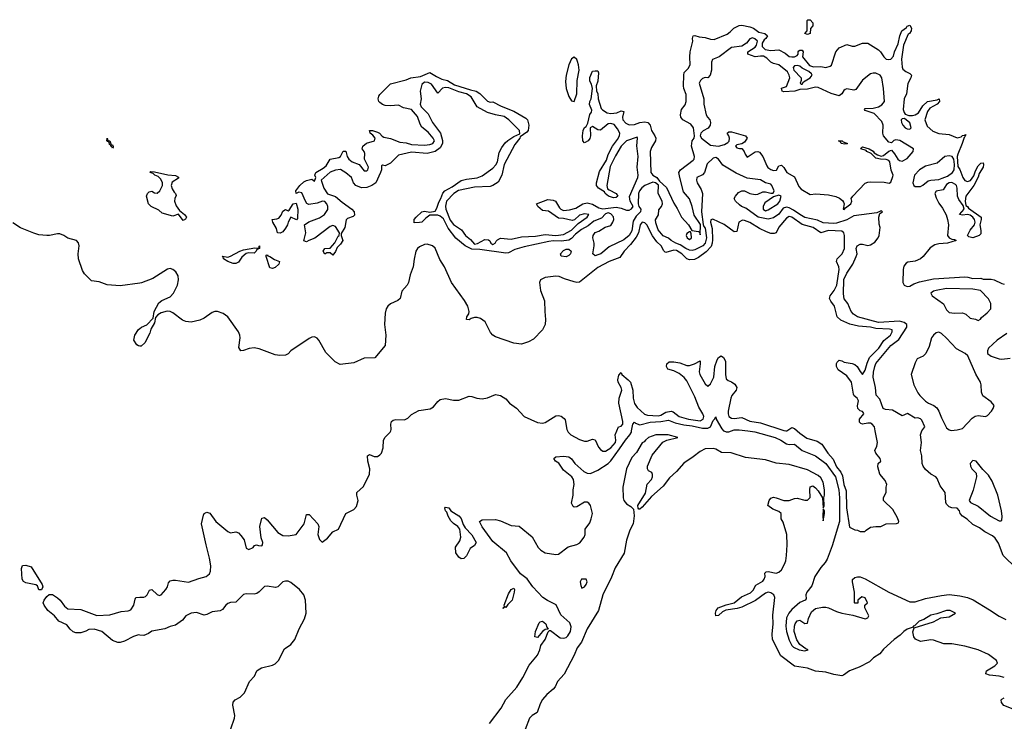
# Model space of a CAD drawing. Header units: inches. Extents: x 2380427 to 2580949, y 385907 to 546039.
# Tile 37 of 121: x 2469083 to 2476590, y 497786 to 503134. Entities that reach past the tile are written whole.
import ezdxf

# ---------------------------------------------------------------- set-up
doc = ezdxf.new("R2010")
doc.units = ezdxf.units.IN
doc.header["$MEASUREMENT"] = 0
for name, color, linetype in [('C4469', 7, 'Continuous'), ('C4479', 7, 'Continuous'), ('C4560', 7, 'Continuous'), ('C4570', 7, 'Continuous')]:
    doc.layers.add(name, color=color, linetype=linetype)

msp = doc.modelspace()

# ---------------------------------------------------------------- linework, layer by layer
at = {"layer": 'C4469', "color": 5, "elevation": 40}
msp.add_lwpolyline([(2469230, 498789), (2469218.6, 498818.6), (2469206.3, 498826.3), (2469130, 498840.7), (2469111.7, 498851.7), (2469102, 498870), (2469096, 498950), (2469105.6, 498974.4), (2469130, 498977.3), (2469170, 498964.7), (2469254.8, 498830), (2469258.8, 498810), (2469250, 498789.2)], close=True, dxfattribs=at)
msp.add_lwpolyline([(2470000, 498443.3), (2469990, 498444), (2469950, 498431.8), (2469883.1, 498396.9), (2469850, 498387.8), (2469830, 498387.6), (2469790, 498402), (2469710, 498469.4), (2469651, 498489), (2469610, 498485.2), (2469587.9, 498472.1), (2469550, 498459.3), (2469510, 498460.9), (2469490, 498469.2), (2469468.1, 498488.1), (2469442, 498522), (2469382, 498550), (2469348.7, 498590), (2469297.2, 498630), (2469268.7, 498670), (2469260.9, 498690), (2469269.5, 498710), (2469290, 498737.3), (2469307.9, 498752.1), (2469333.4, 498753.4), (2469370, 498726.8), (2469391, 498710), (2469424.1, 498664.1), (2469450, 498644), (2469550, 498638.4), (2469670, 498592.7), (2469770, 498598), (2469856.2, 498623.8), (2469910, 498628.5), (2469930, 498635.5), (2469953.6, 498670), (2469962.5, 498717.5), (2469969, 498730), (2470000, 498731.4)], dxfattribs=at)
at = {"layer": 'C4479', "color": 5}
for points, elevation in [([(2470000, 498731.4), (2470030, 498732.7), (2470042.9, 498737.1), (2470055.1, 498750), (2470073.2, 498786.8), (2470090, 498790.8), (2470130, 498753.4), (2470150, 498744.4), (2470161.2, 498750), (2470196.9, 498790), (2470209.6, 498810), (2470218.6, 498841.4), (2470230, 498857.1), (2470250, 498862.6), (2470270, 498861.7), (2470370, 498845.7), (2470450, 498875.3), (2470505.2, 498890), (2470531.3, 498910), (2470538.9, 498930), (2470539.8, 498970), (2470530.7, 499030.7), (2470503.5, 499130), (2470469.7, 499290), (2470483.3, 499356.7), (2470490, 499370.4), (2470510, 499381.3), (2470532.8, 499372.8), (2470578.3, 499310), (2470670, 499232.9), (2470690, 499223.6), (2470730, 499230.5), (2470750, 499222.4), (2470770, 499203.1), (2470793.7, 499170), (2470810, 499106.7), (2470830, 499096.4), (2470864, 499110), (2470874, 499126), (2470888.4, 499131.6), (2470904.9, 499124.9), (2470930, 499122.8), (2470935.1, 499130), (2470936.3, 499150), (2470924.9, 499184.9), (2470913, 499270), (2470930, 499334.8), (2470950, 499340.5), (2470970, 499322.6), (2471050, 499225.7), (2471090, 499203.1), (2471130, 499200.5), (2471190, 499210.6), (2471251.5, 499290), (2471270, 499362.8), (2471290, 499362.4), (2471357, 499290), (2471363.7, 499270), (2471357.3, 499210), (2471370, 499172), (2471390, 499152), (2471430, 499182.8), (2471470, 499231), (2471514, 499250), (2471569.4, 499370.6), (2471630, 499400.5), (2471650, 499424), (2471663, 499470), (2471653, 499510), (2471654, 499530), (2471704.5, 499575.5), (2471749.8, 499670.2), (2471752.8, 499710), (2471738, 499770), (2471734, 499810), (2471750, 499819.1), (2471785.4, 499805.4), (2471810, 499803.6), (2471830, 499816.4), (2471840.5, 499830), (2471854.7, 499870), (2471857.6, 499930), (2471868.4, 499951.6), (2471907, 499990), (2471911.6, 500000)], 40), ([(2472664, 497770), (2472754.1, 497885.9), (2472788.2, 497951.8), (2472873.4, 498046.6), (2472919.1, 498120.9), (2472966.7, 498213.3), (2473030, 498290.6), (2473049.6, 498330), (2473056.9, 498363.1), (2473090, 498410.7), (2473111.7, 498468.3), (2473122, 498478), (2473130, 498477), (2473202.6, 498422.6), (2473230, 498419.3), (2473250, 498425), (2473263.3, 498436.7), (2473283.6, 498470), (2473286.7, 498506.7), (2473277.6, 498537.6), (2473210, 498596.8), (2473173.1, 498673.1), (2473106.4, 498706.4), (2473072.3, 498730), (2472996.2, 498810), (2472952.4, 498872.4), (2472900.9, 498910), (2472828.5, 499010), (2472795.6, 499070), (2472690, 499155.4), (2472610, 499267.6), (2472589.7, 499310), (2472610, 499321.1), (2472710, 499324.2), (2472750, 499313), (2472830, 499279.6), (2472890, 499273.4), (2472990, 499192.2), (2473036, 499110), (2473055.2, 499090), (2473090, 499071.4), (2473170, 499058.4), (2473190, 499060.8), (2473265, 499115), (2473330, 499133.1), (2473353.5, 499146.5), (2473387.9, 499190), (2473393.5, 499210), (2473393.7, 499250), (2473430, 499299.5), (2473441, 499330), (2473449, 499370), (2473436.1, 499430), (2473423, 499450), (2473410, 499456.2), (2473390, 499456.2), (2473330, 499420.7), (2473310, 499419.3), (2473303.6, 499423.6), (2473289.6, 499450), (2473303.1, 499510), (2473303.1, 499550), (2473310.9, 499590), (2473306.3, 499630), (2473291.6, 499650), (2473230, 499701.3), (2473193.6, 499753.6), (2473169.2, 499770), (2473155.3, 499790), (2473170, 499801), (2473230, 499807.3), (2473270, 499801.6), (2473290, 499787.3), (2473316.4, 499750), (2473383.8, 499690), (2473410, 499676.4), (2473435.9, 499675.9), (2473490, 499699.2), (2473570, 499752), (2473590, 499772.5), (2473657.3, 499862.7), (2473700.8, 499930), (2473736.1, 499970), (2473746.8, 499990), (2473748.7, 500000)], 20), ([(2476590, 498119), (2476550, 498129), (2476477.2, 498137.2), (2476448.7, 498148.7), (2476455.3, 498170), (2476519, 498210), (2476538, 498230), (2476529.4, 498250), (2476470, 498294.8), (2476390, 498330.8), (2476290, 498359.4), (2476190, 498375.8), (2476130, 498376.8), (2476050, 498405.6), (2476030, 498407.4), (2475950, 498393.5), (2475912.5, 498412.5), (2475900.7, 498430), (2475892.9, 498467.1), (2475902.7, 498497.3), (2476050, 498543), (2476106, 498574), (2476170, 498581.6), (2476217.2, 498610), (2476178, 498630), (2476150, 498629.6), (2476075.6, 498604.4), (2476030, 498594.5), (2475976.9, 498563.1), (2475940.4, 498550), (2475906.1, 498513.9), (2475894.8, 498510), (2475896, 498504), (2475850, 498488.2), (2475823.9, 498470), (2475797.2, 498442.8), (2475749.2, 498410), (2475670, 498336.4), (2475640.3, 498299.7), (2475593.7, 498270), (2475561.5, 498238.5), (2475482.5, 498197.5), (2475408.9, 498171.1), (2475363.2, 498136.8), (2475350, 498133.1), (2475290, 498143.7), (2475230, 498161.8), (2475150, 498167), (2475090, 498192), (2474990, 498206.1), (2474885.7, 498285.7), (2474822.6, 498410), (2474821.1, 498450), (2474827.5, 498530), (2474824, 498596), (2474840.3, 498730), (2474833.3, 498750), (2474810, 498765.8), (2474790, 498769.8), (2474770, 498762.8), (2474692.5, 498707.5), (2474590, 498656.8), (2474553.6, 498646.4), (2474466.7, 498633.3), (2474440.7, 498619.3), (2474410, 498592.7), (2474389.6, 498589.6), (2474387.6, 498610), (2474392, 498630), (2474408.4, 498651.5), (2474470, 498674.4), (2474530, 498688.5), (2474585.9, 498734.1), (2474654.5, 498765.5), (2474675.5, 498784.5), (2474695.5, 498824.5), (2474750, 498854.9), (2474760.3, 498870), (2474765.8, 498890), (2474765.3, 498914.7), (2474774, 498926), (2474790, 498928.1), (2474850, 498916.2), (2474870, 498922), (2474890, 498940.3), (2474915.2, 498984.8), (2474924.5, 499010), (2474929.8, 499049.8), (2474935.4, 499130), (2474931.3, 499210), (2474902.9, 499302.9), (2474888.7, 499330), (2474888.7, 499370), (2474870, 499384), (2474824.1, 499404.1), (2474786, 499430), (2474797.2, 499470), (2474810, 499486), (2474830, 499493.4), (2474850, 499490.6), (2474910, 499468.7), (2474950, 499468.4), (2474990, 499484), (2475010, 499486.8), (2475070, 499470.8), (2475090, 499471), (2475109.2, 499490.8), (2475106, 499550), (2475110, 499574), (2475130, 499581), (2475150, 499566.8), (2475170, 499542.8), (2475202.8, 499490), (2475210, 499414), (2475215.3, 499424.7), (2475213, 499490), (2475218.9, 499510), (2475219.8, 499550), (2475208.5, 499610), (2475190, 499642.3), (2475170, 499660.7), (2475090, 499702.4), (2474950, 499743.2), (2474850, 499754.6), (2474770, 499779.2), (2474616.6, 499796.6), (2474508.7, 499831.3), (2474434.1, 499834.1), (2474390, 499859.1), (2474370, 499864.2), (2474310, 499862.2), (2474270, 499842.9), (2474218.6, 499801.4), (2474146.6, 499753.4), (2474091.2, 499690), (2474038.5, 499641.5), (2473990, 499578.3), (2473900.5, 499499.5), (2473830, 499417.2), (2473810, 499402), (2473803.1, 499403.1), (2473798, 499410), (2473795.3, 499430), (2473853.8, 499526.2), (2473867.6, 499592.4), (2473901.2, 499630), (2473908.7, 499650), (2473908, 499668), (2473902, 499682), (2473876.4, 499696.4), (2473868.7, 499710), (2473870, 499732), (2473905.6, 499814.4), (2473986.3, 499913.7), (2474018, 499930), (2474102, 499950), (2474026, 499970), (2473934, 499970), (2473876.3, 499950), (2473853.4, 499930), (2473843.2, 499916.8), (2473830, 499909.2), (2473784.8, 499835.2), (2473750, 499796.2), (2473710, 499709.4), (2473682.1, 499570), (2473683.9, 499490), (2473689.7, 499469.7), (2473710, 499443.5), (2473743.6, 499423.6), (2473762, 499402), (2473767.5, 499352.5), (2473759.5, 499290), (2473735.9, 499244.1), (2473710, 499166), (2473691.3, 499068.7), (2473623.2, 498956.8), (2473594.7, 498885.3), (2473529.8, 498750.2), (2473496.9, 498630), (2473409.2, 498490), (2473367.2, 498390), (2473333.4, 498346.6), (2473310.4, 498289.6), (2473234.2, 498145.8), (2473182.3, 498090), (2473164.7, 498050), (2473150.2, 498029.8), (2473102, 497990), (2473070, 497952.8), (2473050, 497919.6), (2473027.3, 497852.7), (2472990, 497830.7), (2472968.9, 497810), (2472935.7, 497724.3)], 20), ([(2473260.4, 500000), (2473265.3, 499990), (2473285.7, 499970), (2473350, 499934.3), (2473390, 499920.6), (2473410, 499922), (2473450, 499937.3), (2473470, 499931.8), (2473496.3, 499876.3), (2473510, 499857.3), (2473530, 499845), (2473550, 499845), (2473590, 499870.1), (2473626.8, 499910), (2473628.6, 499930), (2473623, 499970), (2473636.4, 500000)], 40), ([(2474452.7, 500000), (2474470, 499991.8), (2474490, 499992.7), (2474509.6, 500000)], 20), ([(2474634, 500000), (2474687.1, 499992.8), (2474843.1, 499950), (2474885, 499930), (2474930, 499900.6), (2474950, 499896.9), (2474990, 499899.2), (2475050, 499850.5), (2475150, 499808.4), (2475229.6, 499750), (2475301.7, 499650), (2475327.2, 499550), (2475333.5, 499490), (2475332.6, 499310), (2475276.6, 499123.4), (2475238.4, 499021.6), (2475224.5, 498995.5), (2475190, 498957.8), (2475145.7, 498890), (2475122.1, 498817.9), (2475083.2, 498770), (2475077, 498750), (2475079.8, 498720.2), (2475071.6, 498708.4), (2475030, 498692), (2474970, 498638.8), (2474946.4, 498610), (2474930, 498575.1), (2474925, 498510), (2474930, 498471), (2474950, 498405.5), (2474970, 498364.9), (2474983.7, 498350), (2475024.7, 498330), (2475070, 498323.8), (2475095.3, 498330), (2475077.5, 498337.5), (2475030, 498372.7), (2475008, 498408), (2474986.6, 498470), (2474989.3, 498510.7), (2474995.3, 498530), (2475010, 498552), (2475030, 498558), (2475070, 498532), (2475090, 498534), (2475097.2, 498570), (2475119, 498621), (2475150, 498644.7), (2475204.7, 498655.3), (2475230, 498654.8), (2475250, 498650.8), (2475310, 498622.8), (2475350, 498610.8), (2475434, 498594), (2475530, 498566.8), (2475550, 498574), (2475558, 498590), (2475526, 498650), (2475526, 498670), (2475546, 498690), (2475530, 498726), (2475504.7, 498735.3), (2475474, 498710), (2475472.7, 498687.3), (2475450, 498686), (2475448, 498690), (2475449, 498770), (2475432.7, 498850), (2475433.2, 498866.8), (2475450, 498882.8), (2475470, 498887.7), (2475490, 498886), (2475530, 498872.4), (2475710, 498771.6), (2475870, 498697.1), (2475910, 498696.5), (2475990, 498722.3), (2476110, 498745.5), (2476170, 498752), (2476250, 498742.9), (2476310, 498728.7), (2476351.3, 498711.3), (2476476.3, 498636.3), (2476550, 498586.2), (2476601.4, 498561.4)], 20), ([(2474923.3, 500000), (2474930, 499999.2), (2474931.3, 500000)], 40), ([(2475010.2, 500000), (2475030, 499981.9), (2475084, 499944), (2475162.6, 499922.6), (2475198.3, 499898.4), (2475244.7, 499830), (2475283.9, 499784), (2475310, 499726), (2475343.9, 499683.9), (2475356.7, 499656.7), (2475366, 499590), (2475383.9, 499543.9), (2475386.9, 499413.1), (2475410, 499266), (2475450, 499244.7), (2475470, 499242), (2475490, 499232), (2475527.3, 499232.7), (2475536.4, 499243.6), (2475570, 499264.7), (2475610, 499271.3), (2475648.4, 499271.6), (2475690, 499292), (2475767.3, 499292.7), (2475782, 499298), (2475786, 499310), (2475776.4, 499336.4), (2475740.4, 499400.4), (2475668, 499470), (2475668, 499490), (2475688.4, 499531.6), (2475688.7, 499570), (2475695.3, 499590), (2475681.2, 499621.2), (2475642, 499670), (2475624.7, 499724.7), (2475629, 499750), (2475648.7, 499770), (2475644, 499790), (2475609.6, 499829.6), (2475603.7, 499850), (2475617.7, 499882.3), (2475623.5, 499910), (2475605.7, 500000)], 40), ([(2476681.7, 498950), (2476582.5, 499050), (2476544.7, 499144.7), (2476520.8, 499180.8), (2476499.2, 499199.2), (2476442.4, 499230), (2476400.9, 499260.9), (2476350, 499286.6), (2476306.4, 499326.4), (2476271.8, 499350), (2476254.5, 499370), (2476249.2, 499390), (2476229.5, 499409.5), (2476190, 499414), (2476170, 499422), (2476150, 499442), (2476145.1, 499454.9), (2476139.7, 499530), (2476101.3, 499581.3), (2476077.8, 499637.8), (2476068.5, 499648.5), (2476030, 499670.7), (2475990, 499705.8), (2475971.3, 499730), (2475962.9, 499750), (2475959.9, 499810), (2475951.6, 499850), (2475957.4, 499910), (2475951.5, 499970), (2475960.9, 499999.1), (2475961.6, 500000)], 20), ([(2470692.2, 497727.7), (2470721.7, 497810), (2470724.4, 497830), (2470708.3, 497910), (2470710, 497930.7), (2470726.6, 497950), (2470762.7, 497970), (2470797.4, 498002.6), (2470834.5, 498090), (2470874, 498130), (2470891.8, 498170), (2470900.9, 498179.1), (2470926.5, 498193.5), (2471010, 498214.3), (2471030, 498225.2), (2471055.4, 498250), (2471102.8, 498337.2), (2471150, 498370.4), (2471181.1, 498410), (2471214.7, 498490), (2471254, 498566), (2471267.6, 498610), (2471261, 498710), (2471249.8, 498750), (2471217.1, 498790), (2471150, 498844.6), (2471130, 498853.8), (2471110, 498853.8), (2471090, 498848.3), (2471050, 498812), (2471034.2, 498805.8), (2470970, 498815.6), (2470950, 498814.8), (2470910, 498773.6), (2470890, 498760.5), (2470870, 498755.8), (2470810, 498758.9), (2470790, 498751.3), (2470730, 498695.1), (2470690, 498691.3), (2470670, 498684.5), (2470653.4, 498670), (2470630, 498638), (2470612, 498628), (2470550, 498619.5), (2470510, 498599.3), (2470490, 498595.1), (2470430, 498615.6), (2470390, 498609.8), (2470350.4, 498590), (2470323.6, 498556.4), (2470270, 498518.7), (2470230.3, 498509.7), (2470190, 498491.3), (2470090, 498473.3), (2470064.9, 498455.1), (2470030, 498441.2), (2470000, 498443.3)], 40), ([(2476658, 497878), (2476587, 497907), (2476569.4, 497930), (2476566, 497950), (2476570, 497956), (2476590, 497964.9)], 20)]:
    msp.add_lwpolyline(points, dxfattribs=dict(at, elevation=elevation))
at = {"layer": 'C4479', "color": 5, "elevation": 20}
for points in [[(2476350, 499773), (2476330.6, 499750), (2476333.4, 499730), (2476342, 499710), (2476376.5, 499676.5), (2476378.9, 499650), (2476352, 499548), (2476321, 499470), (2476333.4, 499453.4), (2476390, 499425.5), (2476483.8, 499350), (2476550, 499315.3), (2476565.6, 499314.4), (2476570, 499318), (2476572.6, 499347.4), (2476568.8, 499390), (2476541.6, 499510), (2476497.1, 499617.1), (2476470, 499663.1), (2476425.1, 499705.1), (2476375.1, 499770)], [(2472450, 499024), (2472430, 499037.2), (2472407.6, 499070), (2472406, 499114), (2472437.5, 499162.5), (2472445.2, 499190), (2472439, 499250), (2472424, 499270), (2472390, 499292.7), (2472370, 499313.2), (2472349.5, 499350), (2472340.4, 499380.4), (2472329.3, 499390), (2472324, 499410), (2472330, 499418), (2472353.7, 499413.7), (2472371.3, 499390), (2472430, 499353), (2472450, 499333), (2472465.2, 499285.2), (2472479.9, 499259.9), (2472530, 499207.3), (2472563, 499150), (2472550, 499126.6), (2472518, 499102), (2472490, 499048), (2472470, 499028)], [(2475210, 499406), (2475206, 499350), (2475210, 499314), (2475219, 499370), (2475218, 499390)], [(2473402, 498870), (2473367.3, 498870), (2473357.3, 498850), (2473361.4, 498821.4), (2473370, 498802), (2473390, 498811), (2473402.7, 498830), (2473409.2, 498850)], [(2472790, 498654), (2472782, 498658), (2472770.9, 498649.1), (2472770, 498646), (2472770, 498652), (2472779, 498661), (2472777.2, 498670), (2472810, 498758), (2472830, 498790.4), (2472850, 498800.7), (2472854.9, 498790), (2472853.6, 498770), (2472837, 498710), (2472804.1, 498675.9)], [(2473030, 498424), (2473010, 498428.7), (2473016.4, 498470), (2473043.4, 498536.6), (2473050, 498544.2), (2473070, 498550.1), (2473094.4, 498530), (2473102.3, 498502.3), (2473111.6, 498488.4), (2473090, 498485.1), (2473069.3, 498470.7)]]:
    msp.add_lwpolyline(points, close=True, dxfattribs=at)
at = {"layer": 'C4560', "color": 5, "elevation": 20}
msp.add_lwpolyline([(2469790, 502154), (2469785.7, 502165.7), (2469777.2, 502170), (2469779, 502179), (2469770, 502177.2), (2469762, 502202), (2469750, 502204.5), (2469746.6, 502210), (2469749.6, 502230.4), (2469754.4, 502214.4), (2469770, 502210.3), (2469780.5, 502180.5), (2469790, 502179.1), (2469795.3, 502170), (2469796.7, 502163.3)], close=True, dxfattribs=at)
at = {"layer": 'C4560', "color": 5, "elevation": 40}
for points in [[(2470000, 501125.9), (2469850, 501105.8), (2469750, 501113.5), (2469690, 501134.6), (2469630, 501143.4), (2469576.7, 501196.7), (2469561.7, 501221.7), (2469530.4, 501310), (2469528.2, 501350), (2469537.1, 501410), (2469532.6, 501432.6), (2469517.2, 501450), (2469450, 501468.5), (2469420.7, 501490), (2469390, 501501.2), (2469370, 501502), (2469311.3, 501490), (2469290.2, 501489.8), (2469230, 501495.1), (2469190, 501506), (2469090, 501548.6), (2469030, 501586.6)], [(2470000, 500646.5), (2469990, 500647), (2469976.9, 500656.9), (2469952.7, 500690), (2469961.6, 500730), (2469990, 500773.1), (2470000, 500781)]]:
    msp.add_lwpolyline(points, dxfattribs=at)
at = {"layer": 'C4570', "color": 5}
for points, elevation in [([(2475090, 503022), (2475068.7, 503030), (2475086, 503050), (2475087.3, 503127.3), (2475092.7, 503132.7), (2475110, 503134), (2475130.6, 503110.6), (2475130, 503086), (2475112.7, 503067.3), (2475110, 503029)], 20), ([(2474670, 502995.3), (2474650, 502988.7), (2474624.5, 502955.5), (2474590, 502933.2), (2474510, 502922), (2474415.5, 502850), (2474364.7, 502830), (2474357.3, 502810), (2474358, 502750), (2474348.2, 502710), (2474330, 502691.8), (2474310, 502693), (2474290, 502686), (2474272.4, 502670), (2474263.1, 502650), (2474298.5, 502530), (2474300.3, 502490), (2474317.8, 502410), (2474327, 502390), (2474344.2, 502370), (2474351.1, 502350), (2474347.8, 502330), (2474332.2, 502307.8), (2474294.4, 502285.6), (2474277.1, 502270), (2474272.2, 502250), (2474280.5, 502230), (2474350, 502176.9), (2474410, 502169.4), (2474457.7, 502182.3), (2474482.5, 502197.5), (2474491.3, 502208.7), (2474493.6, 502230), (2474489.7, 502249.7), (2474476, 502270), (2474490, 502280.5), (2474510, 502278.9), (2474617.1, 502250), (2474630.4, 502230), (2474610, 502200.9), (2474590, 502188.7), (2474550, 502179), (2474541, 502170), (2474550, 502158), (2474570, 502151.3), (2474590, 502151.3), (2474607.7, 502130), (2474613.4, 502110), (2474630, 502084.9), (2474690, 502126.3), (2474710, 502128.7), (2474723.9, 502123.9), (2474749, 502090), (2474779.8, 502019.8), (2474787.9, 502007.9), (2474810, 501991.7), (2474830, 501985.4), (2474853, 501987), (2474870, 502021), (2474890, 502024.9), (2474910, 502007.3), (2474930.8, 501970), (2474990, 501936.4), (2475023.2, 501863.2), (2475042.4, 501842.4), (2475110, 501801.6), (2475152.2, 501807.8), (2475250, 501797.8), (2475306, 501786), (2475334.6, 501774.6), (2475356.7, 501756.7), (2475364.1, 501744.1), (2475368.2, 501730), (2475361, 501690), (2475370, 501686.4), (2475379, 501701), (2475419, 501730), (2475428, 501750), (2475422, 501770), (2475435.1, 501790), (2475530, 501887), (2475550, 501896.3), (2475570, 501898.8), (2475674.8, 501894.8), (2475713.2, 501886.8), (2475724.7, 501895.3), (2475740.1, 501939.9), (2475742.9, 501950), (2475728.2, 501988.2), (2475718, 502050), (2475710, 502061.3), (2475690, 502068.5), (2475646, 502070), (2475610, 502079.5), (2475575.1, 502115.1), (2475540.9, 502130), (2475537.6, 502137.6), (2475495.3, 502150), (2475500.2, 502159.8), (2475510, 502164.7), (2475558.8, 502150), (2475590, 502132.2), (2475598.5, 502118.5), (2475622.8, 502102.8), (2475650, 502094), (2475670, 502098.4), (2475710, 502132.7), (2475730, 502139.1), (2475752.6, 502112.6), (2475778, 502070), (2475790, 502060.2), (2475810, 502055.5), (2475850, 502075.2), (2475895.6, 502130), (2475897.6, 502150), (2475794.3, 502214.3), (2475762.7, 502217.3), (2475746.8, 502213.2), (2475730, 502196.2), (2475710, 502199.7), (2475668.9, 502250), (2475664.8, 502270), (2475666.8, 502330), (2475657.4, 502357.4), (2475597.8, 502417.8), (2475530, 502442), (2475524, 502450), (2475530, 502456), (2475590, 502460.5), (2475630, 502468.8), (2475656, 502484), (2475675.4, 502510), (2475669.6, 502609.6), (2475655.1, 502690), (2475643.7, 502710), (2475610, 502726), (2475590, 502727.6), (2475570, 502722), (2475508, 502672), (2475457.5, 502602.5), (2475442.8, 502597.2), (2475390, 502606), (2475377.3, 502602.7), (2475365.5, 502594.5), (2475350, 502568), (2475330, 502554), (2475270, 502571.8), (2475170, 502618), (2475150, 502618.9), (2475090, 502605.1), (2475030, 502600.9), (2474992, 502590), (2474910, 502583.7), (2474895.3, 502590), (2474890, 502612), (2474930, 502624.7), (2474954, 502690), (2474949.4, 502710), (2474935.9, 502735.9), (2474870, 502789.4), (2474830, 502799.3), (2474810, 502809.2), (2474780.1, 502840.1), (2474755.1, 502855.1), (2474730, 502857.2), (2474690, 502849.7), (2474635.3, 502870), (2474635.3, 502890), (2474690, 502924.7), (2474700.2, 502939.8), (2474708, 502970), (2474688.9, 502988.9)], 20), ([(2473310, 502847.4), (2473290, 502836.9), (2473270, 502791.2), (2473249.1, 502710), (2473243.5, 502663.5), (2473250, 502610.6), (2473269.6, 502549.6), (2473290, 502515.3), (2473310, 502510.4), (2473329.9, 502570.1), (2473333.1, 502670), (2473347.8, 502750), (2473344.1, 502790), (2473336, 502816), (2473330, 502829.7)], 40), ([(2475010, 502784), (2474990, 502782), (2474981, 502770), (2474986, 502750), (2475041, 502690), (2475042, 502670), (2475034, 502650), (2475042, 502642), (2475050, 502642), (2475060.2, 502659.8), (2475109, 502690), (2475124, 502710), (2475120.4, 502720.4), (2475099.3, 502739.3), (2475050, 502764), (2475030, 502779)], 20), ([(2475830, 502382), (2475810, 502379), (2475802.8, 502370), (2475804.9, 502350), (2475817.1, 502330), (2475834.8, 502310), (2475850, 502302.4), (2475870, 502300.5), (2475879.5, 502310), (2475870, 502349)], 20), ([(2475375.3, 502184.7), (2475346, 502190), (2475342, 502202), (2475326, 502210), (2475354, 502210), (2475362, 502202), (2475394, 502190), (2475390, 502188)], 20), ([(2476170, 502097.3), (2476137.3, 502090), (2476078.9, 502041.1), (2475990, 502018), (2475943.1, 501990), (2475906.5, 501950), (2475892.8, 501890), (2475899.5, 501870), (2475910, 501863.2), (2475950, 501863.2), (2475970, 501872.7), (2476010, 501904.9), (2476030, 501911.5), (2476090, 501917.1), (2476115, 501925), (2476157.8, 501942.2), (2476196.2, 501970), (2476207.3, 501990), (2476209.6, 502030), (2476204.5, 502070), (2476193.2, 502090)], 20), ([(2470330, 501603.7), (2470292.5, 501652.5), (2470250, 501636.9), (2470170, 501658.9), (2470142.6, 501682.6), (2470086, 501710), (2470064.4, 501730), (2470049.7, 501790), (2470057, 501810), (2470070, 501823), (2470090, 501827.3), (2470110, 501813.4), (2470130, 501812.4), (2470150.8, 501829.2), (2470171.1, 501870), (2470171.1, 501891.1), (2470158.2, 501918.2), (2470139.2, 501939.2), (2470114, 501950), (2470101.5, 501961.5), (2470077.2, 501970), (2470082.9, 501977.1), (2470110, 501974.9), (2470211.8, 501951.8), (2470270, 501945.5), (2470294, 501934), (2470293.7, 501926.3), (2470245.1, 501894.9), (2470238.4, 501870), (2470244.6, 501844.6), (2470259.6, 501819.6), (2470270.7, 501810), (2470275.2, 501795.2), (2470265.5, 501770), (2470263.7, 501750), (2470275.2, 501715.2), (2470300.3, 501680.2), (2470338.4, 501650), (2470353.7, 501630), (2470347.7, 501612.3)], 20), ([(2474870, 501795.3), (2474830, 501783.7), (2474763.1, 501736.9), (2474750.6, 501710), (2474751, 501690), (2474770, 501677.3), (2474790, 501683.8), (2474862.4, 501730), (2474879.5, 501750), (2474888.4, 501788.4)], 20), ([(2471192.7, 501607.3), (2471150, 501628), (2471130.8, 501590), (2471126, 501570), (2471110, 501544), (2471090, 501517.2), (2471070, 501506), (2471049.4, 501509.4), (2471041.2, 501541.2), (2471013.2, 501590), (2471008.7, 501610), (2471044.7, 501615.2), (2471058.4, 501621.6), (2471076.6, 501643.4), (2471090, 501674.9), (2471110, 501686), (2471130, 501678), (2471138, 501682), (2471169, 501730), (2471190, 501736), (2471203.8, 501690), (2471202, 501618)], 20), ([(2474190, 501518), (2474170, 501503.7), (2474165, 501490), (2474172.4, 501470), (2474190, 501459), (2474204.7, 501470), (2474205.1, 501474.9), (2474202, 501502), (2474196.6, 501516.6)], 20), ([(2470870, 501353.6), (2470830, 501358), (2470810, 501352), (2470776.2, 501323.8), (2470750, 501286), (2470730, 501276.1), (2470710, 501276.8), (2470669.4, 501290), (2470636.2, 501310), (2470637.5, 501317.5), (2470629.6, 501330.4), (2470670, 501324.4), (2470690, 501330.3), (2470760.9, 501370), (2470790, 501379.1), (2470875.4, 501395.4), (2470908.4, 501391.6), (2470908.4, 501408.4), (2470911, 501410), (2470912, 501390), (2470890, 501382), (2470886.4, 501370)], 20), ([(2471010, 501237.6), (2470990, 501242.7), (2470960.9, 501330), (2470962, 501338), (2470970, 501340.7), (2470974.3, 501334.3), (2470990, 501330.2), (2471025.4, 501305.4), (2471064, 501290), (2471059.1, 501270), (2471030, 501246)], 20), ([(2473250, 501326.9), (2473211.8, 501331.8), (2473206.3, 501350), (2473230, 501375.2), (2473250, 501385.2), (2473270, 501385.7), (2473287, 501370), (2473283.7, 501350), (2473270, 501336.3)], 20), ([(2476150, 501084.5), (2476070, 501069.8), (2476050, 501063.5), (2476030.4, 501050), (2476040.9, 501030), (2476126.9, 500966.9), (2476150, 500923), (2476170, 500901.6), (2476210, 500897), (2476270, 500900.4), (2476296, 500890), (2476330, 500858), (2476371.1, 500851.1), (2476390, 500842), (2476408.4, 500851.6), (2476416.4, 500863.6), (2476460.4, 500899.6), (2476486, 500930), (2476486, 500970), (2476470, 501006), (2476408, 501070), (2476350, 501080.7)], 20), ([(2476090, 500752.2), (2476070, 500747.2), (2476049.7, 500730.3), (2476035, 500710), (2476017.3, 500642.7), (2475991.2, 500588.8), (2475970.6, 500569.4), (2475925.8, 500550), (2475910, 500517.6), (2475880.7, 500430), (2475900.5, 500350), (2475931.6, 500290), (2475945.8, 500270), (2475990, 500226), (2476012.4, 500210), (2476052.5, 500192.5), (2476074.8, 500174.8), (2476090.9, 500150.9), (2476110, 500098.7), (2476150, 500022), (2476168.6, 500008.6), (2476183.9, 500003.9), (2476230, 500006.7), (2476270, 500019), (2476343.7, 500096.3), (2476368.5, 500111.5), (2476390, 500116.5), (2476446, 500110), (2476463, 500117), (2476492.3, 500150), (2476505.2, 500170), (2476512.3, 500192.3), (2476490, 500222), (2476427.2, 500267.2), (2476415.9, 500295.9), (2476414.7, 500350), (2476409.7, 500370), (2476373.1, 500433.1), (2476311.2, 500571.2), (2476292.7, 500590), (2476224.6, 500624.6), (2476150, 500706.8), (2476110, 500741.2)], 20)]:
    msp.add_lwpolyline(points, close=True, dxfattribs=dict(at, elevation=elevation))
for points, elevation in [([(2475961.6, 500000), (2475983, 500030), (2475960.5, 500080.5), (2475950, 500092.7), (2475930, 500098.4), (2475910, 500097.6), (2475851.5, 500131.5), (2475810, 500113.7), (2475737.7, 500157.7), (2475683.3, 500163.3), (2475665.7, 500170), (2475641.9, 500241.9), (2475612.7, 500272.7), (2475607.9, 500330), (2475591.3, 500410), (2475593.1, 500446.9), (2475602.2, 500490), (2475610, 500512.1), (2475725.2, 500650), (2475784.7, 500695.3), (2475846.6, 500790), (2475848, 500810), (2475825.6, 500825.6), (2475790, 500837), (2475630, 500826.5), (2475471, 500870), (2475440.3, 500890), (2475422.9, 500910), (2475397.6, 500970), (2475370, 501007), (2475364.7, 501044.7), (2475366.9, 501153.1), (2475390, 501202.7), (2475435.2, 501270), (2475460.5, 501330), (2475467.6, 501350), (2475460.8, 501390), (2475467.1, 501410), (2475490, 501422.8), (2475510, 501423.6), (2475550, 501414), (2475570, 501417), (2475602.2, 501437.8), (2475628.2, 501470), (2475635.8, 501490), (2475642.4, 501550), (2475635.8, 501575.8), (2475633.6, 501630), (2475642, 501658), (2475662, 501670), (2475650, 501679), (2475646.2, 501673.8), (2475617, 501663), (2475442.2, 501637.8), (2475390.5, 501609.5), (2475310, 501582.2), (2475290, 501579.8), (2475210, 501585.2), (2475164.8, 501604.8), (2475070, 501625.8), (2475030, 501648), (2474983.2, 501683.2), (2474950, 501700.8), (2474930, 501706.1), (2474903.4, 501696.6), (2474870, 501652), (2474830, 501622.8), (2474790, 501614.7), (2474714.5, 501630), (2474618.3, 501698.3), (2474586, 501710), (2474570, 501722), (2474539.5, 501750), (2474529.5, 501770), (2474539.5, 501790), (2474563.3, 501816.7), (2474590, 501830.4), (2474610, 501828.4), (2474650, 501810.3), (2474690, 501802), (2474710, 501804.4), (2474750, 501821.6), (2474770, 501822), (2474810, 501810.8), (2474828.9, 501811.1), (2474836, 501830), (2474818, 501870), (2474810, 501879.3), (2474770, 501889.6), (2474730, 501912.7), (2474630, 501926.6), (2474545, 501965), (2474444.4, 502024.4), (2474412.1, 502072.1), (2474390, 502084), (2474370, 502077.3), (2474325.5, 502034.5), (2474304, 501970), (2474290, 501951.3), (2474246.7, 501930), (2474243.2, 501910), (2474248.3, 501890), (2474279.6, 501839.6), (2474287.8, 501810), (2474282.5, 501670), (2474293.3, 501573.3), (2474298.6, 501558.6), (2474310, 501545.3), (2474318.6, 501470), (2474310, 501430), (2474292.4, 501410), (2474230, 501379.9), (2474210, 501375), (2474190, 501378.5), (2474162.2, 501390), (2474117.8, 501417.8), (2474085.1, 501430), (2474050.9, 501450), (2474030, 501468.6), (2473990, 501487), (2473950, 501533), (2473933.3, 501586.7), (2473931.7, 501608.3), (2473952.3, 501647.7), (2473956.2, 501683.8), (2473976.4, 501710), (2473982.7, 501730), (2473981.8, 501750), (2473950.8, 501810), (2473953.6, 501873.6), (2473931.1, 501891.1), (2473910, 501894.5), (2473850, 501869.8), (2473826.7, 501853.3), (2473809.4, 501830.6), (2473801.7, 501810), (2473798.2, 501730), (2473803.7, 501710), (2473818.2, 501690), (2473816, 501670), (2473783.2, 501636.8), (2473761.5, 501598.5), (2473750, 501525.4), (2473731, 501490), (2473690, 501455.4), (2473578, 501402), (2473512.7, 501350), (2473490, 501340.7), (2473470, 501334), (2473454, 501350), (2473462.7, 501410), (2473462.7, 501430), (2473452.7, 501470), (2473455.1, 501490), (2473470, 501512.7), (2473498.9, 501521.1), (2473547.6, 501552.4), (2473590, 501566), (2473606.3, 501590), (2473612.9, 501610), (2473611.1, 501631.1), (2473590, 501655.4), (2473570, 501662.7), (2473550, 501654.7), (2473518.7, 501621.3), (2473461.1, 501598.9), (2473418.1, 501561.9), (2473366.3, 501533.7), (2473321.1, 501498.9), (2473290, 501465.1), (2473270, 501453.1), (2473214.3, 501445.7), (2473150, 501448.4), (2473116.2, 501443.8), (2472930, 501403.2), (2472858, 501382), (2472810, 501358.1), (2472790, 501355.5), (2472590, 501382.2), (2472530, 501384.3), (2472479.3, 501410), (2472408.9, 501468.9), (2472350, 501545.3), (2472315.2, 501615.2), (2472290, 501637.1), (2472270, 501645), (2472210, 501643.6), (2472179.1, 501620.9), (2472150, 501591.8), (2472130, 501588.2), (2472090, 501586), (2472089.7, 501610), (2472104.7, 501630), (2472150, 501670.3), (2472170, 501675.6), (2472210, 501666), (2472250, 501674.9), (2472263.3, 501696.7), (2472277.5, 501742.6), (2472294.7, 501770), (2472308.3, 501811.7), (2472325.4, 501830), (2472381.2, 501858.8), (2472450, 501907.5), (2472490, 501919.3), (2472570, 501927.7), (2472610, 501943.8), (2472690, 502001.3), (2472713.1, 502026.9), (2472725.8, 502050), (2472739, 502121), (2472759.2, 502160.8), (2472784.8, 502195.2), (2472805.7, 502214.3), (2472850, 502244), (2472895.3, 502264.7), (2472893.3, 502290), (2472812.6, 502370), (2472776.3, 502396.3), (2472710, 502407.8), (2472650, 502426.9), (2472570, 502469), (2472525, 502545), (2472490, 502568.5), (2472430, 502584.8), (2472354.3, 502614.3), (2472330, 502618), (2472307.5, 502612.5), (2472270, 502573.2), (2472222.6, 502642.6), (2472196.1, 502656.1), (2472170, 502657.2), (2472150, 502639.5), (2472140.2, 502610), (2472136.6, 502590), (2472143.2, 502530), (2472136.1, 502490), (2472143.1, 502470), (2472197.7, 502417.7), (2472230.2, 502350), (2472290.1, 502270.1), (2472306.3, 502213.7), (2472307.3, 502190), (2472290, 502156.4), (2472251.8, 502128.2), (2472190, 502113.6), (2472070, 502124.6), (2471970, 502101.8), (2471910, 502040.7), (2471870, 502020.5), (2471850, 502024), (2471840.7, 502019.3), (2471840.7, 501990), (2471834, 501970), (2471797.1, 501890), (2471768, 501870), (2471730, 501853.8), (2471690, 501851.6), (2471645.4, 501870), (2471627.4, 501890), (2471611.6, 501931.6), (2471570, 501966.6), (2471530, 501991.2), (2471490, 501987.6), (2471450, 501971.8), (2471381, 501910), (2471401.7, 501850), (2471430, 501806.7), (2471490, 501785.5), (2471542, 501742), (2471616.4, 501690), (2471632.7, 501670), (2471635.3, 501644.7), (2471626.2, 501633.8), (2471581.1, 501618.9), (2471572.8, 501607.2), (2471563.1, 501550), (2471535.2, 501504.8), (2471534.4, 501490), (2471546.4, 501450), (2471530, 501422.9), (2471502.4, 501397.6), (2471490, 501368), (2471470, 501338), (2471450, 501358), (2471423.6, 501356.4), (2471410, 501346), (2471398, 501370), (2471409.2, 501390.8), (2471450, 501391.3), (2471485.8, 501434.2), (2471510, 501482.8), (2471519, 501490), (2471521.2, 501510), (2471490, 501558.4), (2471470, 501564.7), (2471450, 501558), (2471332.3, 501467.7), (2471287.9, 501452.1), (2471270, 501440.5), (2471250, 501448.7), (2471265.1, 501510), (2471255.3, 501570), (2471286.8, 501593.2), (2471370, 501624.9), (2471407.3, 501650), (2471432.6, 501687.4), (2471433.3, 501710), (2471425.6, 501730), (2471410, 501747.3), (2471391.5, 501751.5), (2471350, 501734.3), (2471286.2, 501726.2), (2471273.3, 501733.3), (2471260.9, 501750), (2471233.1, 501813.1), (2471210, 501819), (2471190, 501809), (2471187.8, 501830), (2471218.7, 501870), (2471250, 501896.9), (2471270, 501907.2), (2471310, 501918), (2471330, 501902), (2471342, 501930), (2471334, 501950), (2471340.9, 501970), (2471397, 502003), (2471419, 502021), (2471450, 502070.3), (2471516.1, 502083.9), (2471527.8, 502092.2), (2471550, 502130.6), (2471570, 502131), (2471580.5, 502090), (2471592.7, 502070), (2471617.3, 502050), (2471670.6, 502030.6), (2471710, 501981.3), (2471730, 501982.4), (2471736.9, 501990), (2471742.4, 502010), (2471712.7, 502070), (2471713.8, 502113.8), (2471709.4, 502129.4), (2471694, 502150), (2471699, 502170), (2471727.8, 502192.2), (2471788, 502210), (2471794, 502230), (2471775.1, 502255.1), (2471755.3, 502270), (2471749.6, 502290.4), (2471772, 502290), (2471810, 502276.4), (2471826, 502270), (2471845.8, 502245.8), (2471859.3, 502239.3), (2471910, 502227.9), (2471980.3, 502200.3), (2472030, 502194.7), (2472070, 502182.8), (2472170, 502176.5), (2472210, 502181.8), (2472233.6, 502190), (2472245.4, 502210), (2472236.4, 502230), (2472196.3, 502276.3), (2472150, 502314.7), (2472136.8, 502336.8), (2472115, 502395), (2472070, 502449.3), (2472010, 502462.4), (2471970, 502482.4), (2471910, 502476.9), (2471870, 502481.1), (2471850, 502487.8), (2471830, 502501.7), (2471821.7, 502510), (2471815.6, 502530), (2471820.9, 502550), (2471830, 502562.8), (2471910, 502644), (2472030, 502676), (2472066, 502690), (2472138.6, 502701.4), (2472210, 502731.8), (2472259.8, 502699.8), (2472301, 502681), (2472344.9, 502670), (2472398.5, 502638.5), (2472519.4, 502599.4), (2472562, 502590), (2472591.3, 502571.3), (2472650, 502513), (2472670, 502505.7), (2472690, 502506.7), (2472754.2, 502474.2), (2472850, 502436.1), (2472942.7, 502382.7), (2472955.5, 502370), (2472964.5, 502330), (2472960.4, 502290), (2472950, 502276.3), (2472898.3, 502241.7), (2472895.6, 502230), (2472857.2, 502182.8), (2472777.9, 502030), (2472759.8, 501950), (2472730, 501895), (2472690.2, 501870), (2472670, 501862.9), (2472550, 501858), (2472428, 501832), (2472391.8, 501810), (2472338.2, 501750), (2472328.5, 501711.5), (2472331.1, 501690), (2472366.3, 501606.3), (2472390, 501571.8), (2472451.2, 501531.2), (2472482.6, 501490), (2472519.5, 501459.5), (2472550, 501423.1), (2472573.1, 501426.9), (2472630, 501457.3), (2472656.8, 501456.8), (2472667.7, 501447.7), (2472676, 501430), (2472690, 501420.7), (2472708.7, 501430), (2472714.8, 501445.2), (2472725.1, 501454.9), (2472750, 501468.2), (2472830, 501462), (2472910, 501479.6), (2473015.9, 501484.1), (2473090, 501496.5), (2473170, 501488.8), (2473230, 501497.6), (2473290.7, 501529.3), (2473339.7, 501580.2), (2473409.4, 501630), (2473421.2, 501650), (2473390, 501653.7), (2473350, 501642.9), (2473311.9, 501608.1), (2473296.2, 501603.8), (2473230, 501618), (2473190, 501620.7), (2473114.2, 501674.2), (2473070, 501679), (2473034, 501710), (2473022, 501730), (2473110, 501762.3), (2473150, 501759), (2473168, 501750), (2473199.1, 501699.1), (2473209.1, 501689.1), (2473230, 501679.6), (2473275.5, 501684.5), (2473323.6, 501696.4), (2473377, 501730), (2473410, 501737.8), (2473450, 501728.2), (2473499.4, 501699.4), (2473530, 501692.7), (2473630, 501704.3), (2473670, 501697.4), (2473710, 501682.8), (2473730, 501682), (2473747.1, 501692.9), (2473760.5, 501710), (2473737.7, 501750), (2473733.3, 501786.7), (2473795.5, 501930), (2473797.6, 501950), (2473789.7, 502010), (2473798, 502090), (2473787.8, 502172.2), (2473794, 502230), (2473790, 502238), (2473710, 502209.6), (2473668.9, 502171.1), (2473624.8, 502095.2), (2473585.8, 502014.2), (2473559.3, 501870), (2473565.8, 501845.8), (2473576.4, 501836.4), (2473630.5, 501810), (2473644, 501790), (2473630, 501779.5), (2473610, 501776.9), (2473572.7, 501790), (2473547.3, 501810), (2473541.2, 501821.2), (2473495.1, 501850), (2473480.7, 501870), (2473480.7, 501890), (2473503.9, 501976.1), (2473556.2, 502063.8), (2473570, 502106.8), (2473603.5, 502170), (2473639.8, 502220.2), (2473655.1, 502250), (2473657.6, 502270), (2473641.7, 502301.7), (2473615.3, 502335.3), (2473590, 502343.7), (2473570, 502339.3), (2473510, 502293.2), (2473490, 502295.3), (2473450, 502319), (2473431.3, 502308.7), (2473435.5, 502250), (2473430, 502229.2), (2473416.3, 502210), (2473390, 502196), (2473376, 502210), (2473374, 502250), (2473378.7, 502290), (2473390, 502313), (2473400.9, 502319.1), (2473414.8, 502345.2), (2473429.7, 502410.3), (2473442.7, 502430), (2473444.7, 502444.7), (2473427.7, 502487.7), (2473430, 502511.3), (2473439.3, 502530), (2473449.3, 502610), (2473442, 502642), (2473430, 502666), (2473430, 502694), (2473450, 502742), (2473470, 502744.7), (2473490, 502744.7), (2473495.5, 502730), (2473490, 502666), (2473478, 502630), (2473481, 502590), (2473490, 502572), (2473493, 502530), (2473516.7, 502456.7), (2473526, 502446), (2473563.1, 502423.1), (2473590, 502418), (2473635.5, 502424.5), (2473670, 502438.9), (2473690, 502434), (2473679.5, 502390), (2473681.6, 502370), (2473704.2, 502344.2), (2473730, 502332.1), (2473770, 502334.3), (2473810, 502350.1), (2473850, 502355.7), (2473873.2, 502350), (2473890, 502330.2), (2473899.7, 502290), (2473925.6, 502250), (2473933.3, 502230), (2473931.7, 502210), (2473899.2, 502160.8), (2473890.1, 502130), (2473895.9, 501970), (2473909.5, 501949.5), (2473939.5, 501930), (2473962.2, 501902.2), (2474015.6, 501855.6), (2474070, 501735.3), (2474096.1, 501696.1), (2474127.9, 501630), (2474181.3, 501570), (2474206.4, 501526.4), (2474259.2, 501519.2), (2474268.5, 501508.5), (2474270, 501494), (2474273.3, 501573.3), (2474225, 501645), (2474210.5, 501710.5), (2474189.7, 501769.7), (2474143.1, 501823.1), (2474115, 501930), (2474109.7, 501970), (2474122.4, 501990), (2474217.6, 502062.4), (2474224.4, 502070), (2474227.7, 502090), (2474204.1, 502170), (2474209.1, 502210), (2474225.1, 502230), (2474228.2, 502250), (2474219.8, 502310), (2474198.8, 502338.8), (2474138.4, 502370), (2474124.4, 502390), (2474120.2, 502410), (2474128.7, 502450), (2474155.7, 502484.3), (2474165.4, 502510), (2474164, 502564), (2474147, 502610), (2474144.7, 502630), (2474146.6, 502710), (2474150, 502730.3), (2474178.8, 502761.2), (2474194.7, 502790), (2474192.1, 502850), (2474195.6, 502890), (2474216, 502970), (2474213.2, 502990), (2474218, 503010), (2474230, 503014.8), (2474263.1, 503003.1), (2474310, 502999.1), (2474350, 502984.4), (2474377.2, 502982.8), (2474476.3, 503023.7), (2474499.5, 503040.5), (2474527, 503070), (2474569.2, 503090), (2474590, 503091.1), (2474650, 503079.6), (2474677.3, 503070), (2474719.1, 503039.1), (2474764.7, 503030), (2474784.7, 503010), (2474770.5, 502989.5), (2474758.8, 502981.2), (2474744.7, 502955.3), (2474744.7, 502930), (2474766.4, 502906.4), (2474810, 502898.8), (2474870, 502904.7), (2474919.8, 502879.8), (2474950, 502854), (2474970, 502852), (2474990, 502852), (2475010, 502862), (2475018, 502870), (2475018, 502890), (2475023.1, 502896.9), (2475030, 502902), (2475050, 502902), (2475056, 502890), (2475052, 502850), (2475104.5, 502784.5), (2475134.8, 502774.8), (2475190, 502776.3), (2475230, 502770.7), (2475261.2, 502778.8), (2475272.3, 502787.7), (2475305.6, 502890), (2475330, 502920.7), (2475390, 502944), (2475430, 502932.7), (2475450, 502932), (2475510, 502955.8), (2475550, 502955.8), (2475630, 502905.2), (2475646.3, 502890), (2475670.9, 502850.9), (2475690, 502833.1), (2475710, 502830.3), (2475725.7, 502834.3), (2475744.1, 502855.9), (2475752.8, 502890), (2475780.5, 502950), (2475794.5, 503010), (2475809.6, 503050), (2475844.5, 503075.5), (2475850, 503084.7), (2475870, 503092), (2475882.8, 503070), (2475879.1, 503050), (2475866.8, 503030), (2475857, 503023), (2475821.1, 502938.9), (2475805.8, 502834.2), (2475811.2, 502771.2), (2475816.5, 502756.5), (2475838, 502738), (2475870, 502724.4), (2475882, 502710), (2475876.5, 502690), (2475853.6, 502646.4), (2475843.6, 502570), (2475825.3, 502530), (2475817.6, 502450), (2475825.8, 502425.8), (2475833.7, 502413.7), (2475862.5, 502402.5), (2475890, 502402.6), (2475910, 502408.8), (2475935.9, 502424.1), (2475970, 502476.9), (2476004.7, 502510), (2476077, 502523), (2476094, 502530), (2476094.9, 502510), (2476079.3, 502490), (2476020.9, 502459.1), (2476005.1, 502434.9), (2475983.6, 502370), (2476002.5, 502322.5), (2476044.9, 502284.9), (2476090, 502265.5), (2476170, 502258.7), (2476230, 502233.8), (2476260.1, 502239.9), (2476270, 502250.3), (2476286.3, 502253.7), (2476290, 502258.8), (2476295.5, 502255.5), (2476290, 502241.2), (2476283, 502237), (2476269.1, 502190), (2476235.6, 502110), (2476231.8, 502090), (2476235.2, 502015.2), (2476250, 501991), (2476274.9, 501930), (2476290, 501908.2), (2476310, 501899.5), (2476331.2, 501908.8), (2476357.4, 501942.6), (2476370, 501981), (2476390, 502020.7), (2476410, 502040.7), (2476430, 502042), (2476431.5, 502030), (2476427.7, 502010), (2476398.6, 501961.5), (2476390, 501934), (2476357.3, 501870), (2476296.9, 501790), (2476290.3, 501750.3), (2476297.3, 501717.3), (2476310, 501710.6), (2476316.7, 501696.7), (2476412.7, 501630), (2476414.4, 501610), (2476404, 501570), (2476412.2, 501527.8), (2476410, 501502), (2476398, 501490), (2476350, 501472.3), (2476320.1, 501480.1), (2476309.3, 501489.3), (2476329.6, 501530), (2476362.7, 501570), (2476367, 501590), (2476363.7, 501610), (2476349.7, 501629.7), (2476330, 501644.5), (2476310, 501649.5), (2476270, 501645.2), (2476248.7, 501650), (2476284, 501690), (2476277.2, 501717.2), (2476243, 501763), (2476232, 501790), (2476229.6, 501850), (2476225.1, 501870), (2476218, 501878), (2476190, 501892.6), (2476170, 501889.7), (2476150, 501876.9), (2476124.1, 501835.9), (2476070, 501827.3), (2476060.3, 501810), (2476070, 501776.3), (2476090, 501734.9), (2476118.6, 501698.6), (2476145.5, 501645.5), (2476158, 501610), (2476164.2, 501570), (2476157, 501490), (2476170, 501470.5), (2476190, 501460.7), (2476210, 501458), (2476222, 501450), (2476158, 501430), (2476090, 501426.6), (2476061.1, 501418.9), (2476025, 501395), (2475971.5, 501328.5), (2475950, 501311.6), (2475910, 501294.2), (2475853.7, 501286.3), (2475840.7, 501279.3), (2475823.9, 501256.1), (2475818, 501230), (2475815.5, 501130), (2475826.8, 501110), (2475850, 501099.1), (2475870, 501103.8), (2475899.5, 501120.5), (2475943.7, 501136.3), (2476050, 501159.8), (2476290, 501173.1), (2476312.7, 501172.7), (2476350, 501161.2), (2476410, 501163.9), (2476430, 501156.1), (2476490, 501156.5), (2476511.7, 501151.7), (2476570, 501122.4), (2476590, 501117.4)], 20), ([(2475605.7, 500000), (2475599.7, 500030), (2475583, 500050), (2475570, 500057.8), (2475550, 500059.8), (2475510, 500050.9), (2475495.3, 500055.3), (2475485.5, 500065.5), (2475485.3, 500090), (2475517.7, 500130), (2475517.5, 500137.5), (2475508.2, 500148.2), (2475490, 500152.7), (2475472.7, 500170), (2475469.8, 500190), (2475479.3, 500230), (2475468.3, 500248.3), (2475446.5, 500266.5), (2475440.4, 500280.4), (2475424.7, 500370), (2475390, 500419.5), (2475324.2, 500464.2), (2475309.8, 500490), (2475310, 500513.4), (2475315.3, 500524.7), (2475330, 500537.7), (2475350, 500534.9), (2475370, 500524.7), (2475430, 500513.7), (2475450, 500505.2), (2475468.2, 500490), (2475490, 500453), (2475510, 500430.4), (2475530, 500462), (2475543.6, 500516.4), (2475561.4, 500558.6), (2475633, 500630), (2475671.8, 500688.2), (2475722.3, 500730), (2475735.3, 500755.3), (2475735, 500770), (2475715.6, 500775.6), (2475610, 500780.1), (2475570, 500791.4), (2475478.4, 500798.4), (2475413.3, 500813.3), (2475342.8, 500842.8), (2475316.6, 500870), (2475296.3, 500950), (2475267.5, 500987.5), (2475258.4, 501010), (2475261.2, 501030), (2475293.7, 501070), (2475312.2, 501110), (2475330.7, 501230.7), (2475328.3, 501250), (2475309.8, 501290), (2475315.8, 501310), (2475353.5, 501350), (2475372, 501390), (2475372.8, 501490), (2475367.2, 501510), (2475350, 501522.4), (2475250, 501526.6), (2475190, 501509.9), (2475133.4, 501550), (2475050, 501572.4), (2474970, 501629.9), (2474950, 501632.7), (2474930, 501619.9), (2474870, 501552.1), (2474849.6, 501510.4), (2474836.5, 501503.5), (2474810, 501505), (2474777.3, 501517.3), (2474722.7, 501542.7), (2474650, 501588.5), (2474610, 501604.2), (2474594, 501606), (2474565.1, 501590), (2474550, 501519.6), (2474530, 501517.6), (2474453.9, 501573.9), (2474366.8, 501613.2), (2474351.3, 501608.7), (2474350.1, 501590), (2474362, 501542), (2474365.2, 501454.8), (2474363.7, 501430), (2474354.4, 501405.6), (2474316, 501364), (2474259.6, 501320.4), (2474227.3, 501307.3), (2474190, 501302.4), (2474170, 501312.2), (2474131.5, 501350), (2474090, 501374.5), (2474070, 501376.9), (2474010, 501360.5), (2474003, 501363), (2473993, 501373), (2473973.4, 501410), (2473941.2, 501441.2), (2473906.8, 501486.8), (2473864.2, 501570), (2473850, 501584.5), (2473830, 501589.9), (2473814.8, 501570), (2473801.4, 501510), (2473784, 501476), (2473740.3, 501419.7), (2473691.7, 501370), (2473659.1, 501320.9), (2473577.1, 501290), (2473490, 501245.5), (2473350, 501133.8), (2473330, 501131.1), (2473310, 501135.7), (2473237.6, 501157.6), (2473195.7, 501175.7), (2473170, 501179.2), (2473090, 501167.8), (2473054.1, 501150), (2473046.7, 501130), (2473052.5, 501070), (2473083.9, 500990), (2473085.7, 500910), (2473093.1, 500850), (2473088.7, 500810), (2473070.1, 500769.9), (2473000, 500700), (2472962.6, 500677.4), (2472910, 500660.8), (2472850, 500668.1), (2472710, 500715.7), (2472689.5, 500729.5), (2472671.5, 500750), (2472630.8, 500830), (2472595.1, 500855.1), (2472570, 500863.7), (2472550, 500863.8), (2472523.9, 500856.1), (2472510, 500846.2), (2472490, 500849.6), (2472493.3, 500870), (2472507.5, 500892.5), (2472509.2, 500910), (2472499.2, 500950), (2472473.7, 500993.7), (2472376.1, 501130), (2472321.5, 501250), (2472287, 501307), (2472251.3, 501391.3), (2472230, 501411.1), (2472190, 501424.2), (2472170, 501421.4), (2472130, 501403), (2472115.2, 501390), (2472103.6, 501370), (2472089.4, 501309.4), (2472082.7, 501250), (2472060.1, 501190), (2472046.7, 501130), (2472037.5, 501110), (2471995.9, 501064.1), (2471984.6, 501010), (2471965.8, 500994.2), (2471910, 500969.2), (2471889.2, 500950.8), (2471877.8, 500930), (2471870, 500896), (2471864, 500810), (2471874.9, 500730), (2471868.5, 500651.5), (2471790, 500556.5), (2471710, 500553.4), (2471630, 500517.4), (2471525.4, 500505.4), (2471487.1, 500527.1), (2471417.1, 500597.1), (2471362.7, 500690), (2471350, 500706), (2471330, 500716.7), (2471310, 500714.2), (2471290, 500704.3), (2471150.9, 500610), (2471130, 500587), (2471110, 500577.9), (2471065.7, 500574.3), (2471030, 500579.1), (2470910, 500624.6), (2470870, 500633.4), (2470832, 500628), (2470790, 500611.2), (2470769.9, 500609.9), (2470754.4, 500634.4), (2470764.9, 500710), (2470761.5, 500730), (2470750, 500755.2), (2470668.7, 500870), (2470633.6, 500893.6), (2470590, 500909.9), (2470570, 500909.9), (2470550, 500902.7), (2470490, 500859.7), (2470457.1, 500842.9), (2470390, 500829.5), (2470350, 500834), (2470323.5, 500843.5), (2470250, 500900.1), (2470230, 500910.4), (2470206.9, 500913.1), (2470160.5, 500899.5), (2470136.6, 500883.4), (2470117.2, 500862.8), (2470110, 500822.7), (2470083.8, 500776.2), (2470074.5, 500745.5), (2470037, 500670), (2470010, 500646), (2470000, 500646.5)], 40), ([(2470000, 500781), (2470011.5, 500790), (2470052.5, 500807.5), (2470101.2, 500858.8), (2470107.2, 500910), (2470144.9, 500975.1), (2470167.5, 500992.5), (2470230, 501022.6), (2470255.7, 501050), (2470285.5, 501110), (2470295, 501150), (2470290, 501181.7), (2470272.3, 501212.3), (2470250, 501231.1), (2470230, 501236.9), (2470210, 501233.3), (2470098.7, 501161.3), (2470012.5, 501127.5), (2470000, 501125.9)], 40), ([(2476610, 500742), (2476536.5, 500690), (2476470.6, 500630), (2476460.7, 500610), (2476462.8, 500590), (2476490.8, 500570), (2476550, 500549), (2476570, 500545.5), (2476633.7, 500553.7)], 20), ([(2473636.4, 500000), (2473649.7, 500030), (2473670, 500035.2), (2473680.3, 500050), (2473681.2, 500070), (2473651.7, 500210), (2473654.5, 500250), (2473673.8, 500310), (2473669.9, 500330), (2473645.8, 500370), (2473643.4, 500390), (2473650, 500424.9), (2473670, 500446), (2473673.6, 500430), (2473722.3, 500390), (2473739.1, 500370), (2473756.8, 500310), (2473760.5, 500250), (2473770, 500207.8), (2473790, 500178.8), (2473845.9, 500125.9), (2473870, 500118.6), (2473950, 500114.9), (2473970, 500120.1), (2474010, 500143.6), (2474050, 500150.2), (2474065.2, 500145.2), (2474110, 500108.9), (2474181.6, 500090), (2474270, 500077.4), (2474294.7, 500090), (2474299.3, 500110), (2474292, 500130), (2474260.7, 500180.7), (2474230, 500259.8), (2474170, 500382.3), (2474150, 500407.8), (2474110, 500438.2), (2474070, 500456.9), (2474024.7, 500470), (2474014.6, 500490), (2474016, 500510), (2474034.9, 500525.1), (2474070, 500526.4), (2474117.3, 500517.3), (2474170, 500498.4), (2474190, 500498.1), (2474227.6, 500510), (2474270, 500533), (2474271.9, 500511.9), (2474263.5, 500450), (2474267.5, 500430), (2474310, 500358.3), (2474330, 500339.6), (2474350, 500358.7), (2474374.8, 500410), (2474383.8, 500490), (2474399.5, 500540.5), (2474410, 500558.9), (2474430, 500571.8), (2474450, 500560.2), (2474464.2, 500530), (2474465.5, 500430), (2474470, 500397.1), (2474484.1, 500384.1), (2474510, 500374), (2474536.3, 500356.3), (2474549.5, 500330), (2474545.5, 500310), (2474512.9, 500270), (2474503.7, 500250), (2474484.2, 500150), (2474483.7, 500130), (2474490.2, 500110), (2474510, 500097.1), (2474530, 500094.4), (2474590, 500101.6), (2474650, 500075), (2474730, 500061.1), (2474910, 500001.6), (2474923.3, 500000)], 40), ([(2471911.6, 500000), (2471916.2, 500010), (2471913.6, 500050), (2471917, 500070), (2471930, 500081.6), (2471950, 500085.3), (2472016.3, 500083.7), (2472042.9, 500097.1), (2472070, 500123.8), (2472125.6, 500154.4), (2472213, 500167), (2472236.9, 500183.1), (2472270, 500222.8), (2472290, 500238), (2472330, 500246), (2472390, 500234.4), (2472430, 500234.4), (2472510, 500264), (2472530, 500262.8), (2472568.2, 500248.2), (2472610, 500243.8), (2472649.6, 500250.4), (2472710, 500277.3), (2472750, 500270.6), (2472790, 500244), (2472816.3, 500210), (2472870, 500172.4), (2472930.2, 500110.2), (2473030, 500064.7), (2473070, 500057.8), (2473090, 500062.6), (2473170, 500115.2), (2473190, 500118.2), (2473212.1, 500112.1), (2473235.1, 500095.1), (2473242.8, 500082.8), (2473255.5, 500010), (2473260.4, 500000)], 40), ([(2473748.7, 500000), (2473758.2, 500050), (2473770, 500064.9), (2473777.5, 500057.5), (2473810, 500045.5), (2473890, 500067.1), (2473970, 500070.7), (2474030, 500080.2), (2474081, 500061), (2474146.5, 500046.5), (2474210, 500039), (2474290, 500021.3), (2474330, 500021), (2474350, 500031), (2474370, 500079.5), (2474381.3, 500090), (2474390, 500107.3), (2474393.5, 500090), (2474435.5, 500015.5), (2474450, 500001.3), (2474452.7, 500000)], 20), ([(2474509.6, 500000), (2474530, 500007.6), (2474568.8, 500008.8), (2474634, 500000)], 20), ([(2474931.3, 500000), (2474970, 500024.3), (2474990, 500018.5), (2475010.2, 500000)], 40)]:
    msp.add_lwpolyline(points, dxfattribs=dict(at, elevation=elevation))

doc.saveas('drawing.dxf')
